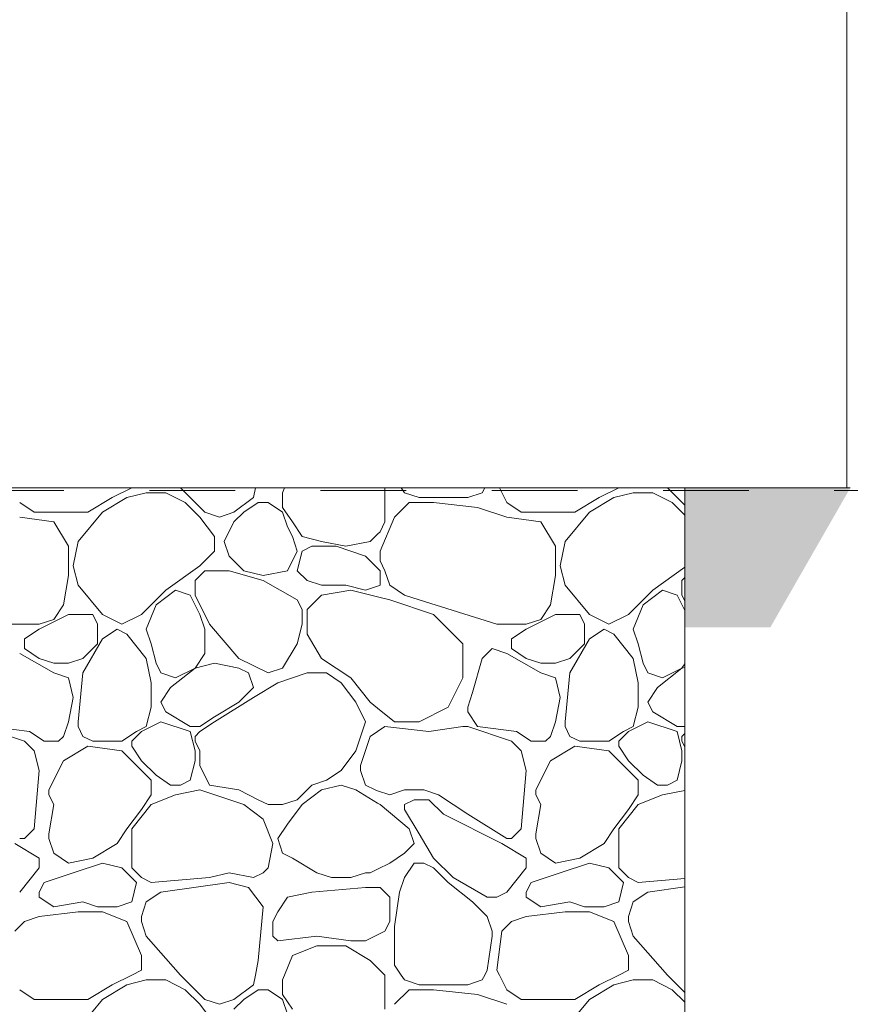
# Model space of a CAD drawing. Header units: millimetres. Extents: x -2373 to 36476, y -53000 to 10500.
# Tile 23 of 35: x 14618 to 15346, y -452 to 410. Entities that reach past the tile are written whole.
import ezdxf

# ---------------------------------------------------------------- set-up
doc = ezdxf.new("R2010")
doc.units = ezdxf.units.MM
doc.header["$MEASUREMENT"] = 0
doc.linetypes.add('_TIRET COURT 1', pattern=[150, 75, -75])
for name, color, linetype in [('Nouveau_2D - Dessin général', 7, 'Continuous'), ('Nouveau__Murs ext - Périphériques', 7, 'Continuous'), ('Nouveau_Exter - Environnement', 7, 'Continuous'), ('Nouveau_Portes Archicad', 7, 'Continuous'), ('Nouveau_Terrain - original', 7, 'Continuous')]:
    doc.layers.add(name, color=color, linetype=linetype)

# ---------------------------------------------------------------- blocks, each defined once
blk = doc.blocks.new('Élément de coupe_5')
at = {"layer": 'Nouveau__Murs ext - Périphériques', "color": 7, "linetype": 'Continuous', "lineweight": 5}
blk.add_line((15342.56, 0), (15200.56, 0), dxfattribs=at)
blk = doc.blocks.new('Élément de coupe_19')
at = {"layer": 'Nouveau_Portes Archicad', "color": 7, "linetype": 'Continuous', "lineweight": 13}
for p, q in [((15342.56, 2500), (15342.56, 0)), ((15342.56, 0), (15345.56, 0))]:
    blk.add_line(p, q, dxfattribs=at)
blk = doc.blocks.new('*X39')
at = {"layer": 'Nouveau_Terrain - original', "color": 7, "linetype": 'Continuous', "lineweight": 13}
for p, q in [((14677.63, -21.33), (14698.96, -8.53)), ((14711.76, -8.53), (14690.43, -21.33)), ((14698.96, -8.53), (14716.03, 0)), ((14728.82, -4.27), (14711.76, -8.53)), ((14745.89, -4.27), (14728.82, -4.27)), ((14762.95, -12.8), (14745.89, -4.27)), ((14758.69, 0), (14780.02, -21.33)), ((14805.62, -21.33), (14822.68, -8.53)), ((14822.68, -8.53), (14824.39, 0)), ((14849.98, 0), (14848.28, -4.27)), ((14848.28, -4.27), (14848.28, -17.06)), ((14937.87, -29.86), (14937.87, 0)), ((14954.93, -4.27), (14952.09, 0)), ((14967.73, -8.53), (14954.93, -4.27)), ((15010.39, -8.53), (14967.73, -8.53)), ((15023.19, -4.27), (15010.39, -8.53)), ((15025.32, 0), (15023.19, -4.27)), ((15038.12, 0), (15044.52, -12.8)), ((15104.24, -21.33), (15125.58, -8.53)), ((15138.37, -8.53), (15117.04, -21.33)), ((15125.58, -8.53), (15142.64, 0)), ((15155.44, -4.27), (15138.37, -8.53)), ((15172.5, -4.27), (15155.44, -4.27)), ((15189.57, -12.8), (15172.5, -4.27)), ((15185.3, 0), (15200.56, -15.26)), ((14617.91, -12.8), (14630.7, -21.33)), ((14775.75, -25.6), (14762.95, -12.8)), ((14826.95, -12.8), (14814.15, -21.33)), ((14835.48, -12.8), (14826.95, -12.8)), ((14848.28, -21.33), (14835.48, -12.8)), ((14848.28, -17.06), (14856.81, -29.86)), ((14959.2, -12.8), (14946.4, -25.6)), ((14980.53, -12.8), (14959.2, -12.8)), ((15018.92, -17.06), (14980.53, -12.8)), ((15044.52, -25.6), (15018.92, -17.06)), ((15044.52, -12.8), (15057.32, -21.33)), ((15200.56, -23.79), (15189.57, -12.8)), ((14617.91, -25.6), (14647.77, -29.86)), ((14630.7, -21.33), (14656.3, -21.33)), ((14656.3, -21.33), (14677.63, -21.33)), ((14690.43, -21.33), (14669.1, -46.93)), ((14788.55, -42.66), (14775.75, -25.6)), ((14780.02, -21.33), (14792.82, -25.6)), ((14792.82, -25.6), (14805.62, -21.33)), ((14814.15, -21.33), (14805.62, -29.86)), ((14852.54, -34.13), (14848.28, -21.33)), ((14946.4, -25.6), (14933.6, -55.46)), ((15044.52, -25.6), (15074.38, -29.86)), ((15057.32, -21.33), (15082.91, -21.33)), ((15082.91, -21.33), (15104.24, -21.33)), ((15117.04, -21.33), (15095.71, -46.93)), ((14647.77, -29.86), (14660.57, -51.19)), ((14805.62, -29.86), (14797.08, -46.93)), ((14856.81, -42.66), (14852.54, -34.13)), ((14856.81, -29.86), (14865.34, -42.66)), ((14933.6, -38.4), (14937.87, -29.86)), ((15074.38, -29.86), (15087.18, -51.19)), ((14788.55, -55.46), (14788.55, -42.66)), ((14861.08, -55.46), (14856.81, -42.66)), ((14865.34, -42.66), (14882.4, -46.93)), ((14925.07, -46.93), (14931.47, -40.53)), ((14931.47, -40.53), (14933.6, -38.4)), ((14660.57, -51.19), (14660.57, -76.79)), ((14669.1, -46.93), (14664.83, -68.26)), ((14797.08, -46.93), (14801.35, -59.73)), ((14865.34, -55.46), (14873.87, -51.19)), ((14873.87, -51.19), (14895.2, -51.19)), ((14882.41, -46.93), (14903.74, -51.19)), ((14895.2, -51.19), (14920.8, -59.73)), ((14903.74, -51.19), (14925.07, -46.93)), ((15087.18, -51.19), (15087.18, -76.79)), ((15095.71, -46.93), (15091.45, -68.26)), ((14775.75, -68.26), (14788.55, -55.46)), ((14801.35, -59.73), (14814.15, -72.52)), ((14852.54, -72.52), (14861.08, -55.46)), ((14861.07, -72.52), (14865.34, -55.46)), ((14920.8, -59.73), (14931.47, -70.39)), ((14933.6, -55.46), (14933.6, -63.99)), ((14664.83, -68.26), (14669.1, -85.32)), ((14745.89, -89.59), (14775.75, -68.26)), ((14933.6, -63.99), (14937.87, -72.52)), ((15091.45, -68.26), (15095.71, -85.32)), ((14660.57, -76.79), (14656.3, -102.39)), ((14771.49, -81.06), (14780.02, -72.52)), ((14780.02, -72.52), (14788.55, -72.52)), ((14788.55, -72.52), (14801.35, -72.52)), ((14831.21, -81.06), (14801.35, -72.52)), ((14814.15, -72.52), (14831.21, -76.79)), ((14831.21, -76.79), (14852.54, -72.52)), ((14869.61, -81.06), (14861.08, -72.52)), ((14931.47, -70.39), (14933.6, -72.52)), ((14933.6, -72.52), (14933.6, -85.32)), ((14937.87, -72.52), (14942.13, -85.32)), ((15087.18, -76.79), (15082.91, -102.39)), ((15172.5, -89.59), (15200.56, -69.55)), ((14669.1, -85.32), (14690.43, -110.92)), ((14771.49, -93.85), (14771.49, -81.06)), ((14861.08, -98.12), (14831.21, -81.06)), ((14882.41, -85.32), (14869.61, -81.06)), ((14903.74, -85.32), (14882.41, -85.32)), ((14920.8, -89.59), (14903.74, -85.32)), ((14931.47, -86.03), (14920.8, -89.59)), ((14933.6, -85.32), (14931.47, -86.03)), ((14942.13, -85.32), (14954.93, -93.85)), ((15095.71, -85.32), (15117.04, -110.92)), ((15198.1, -81.06), (15200.56, -78.59)), ((15198.1, -93.85), (15198.1, -81.06)), ((14724.56, -110.92), (14745.89, -89.59)), ((14754.42, -89.59), (14737.36, -102.39)), ((14767.22, -93.85), (14754.42, -89.59)), ((14775.75, -110.92), (14767.22, -93.85)), ((14771.49, -93.85), (14784.28, -119.45)), ((14882.41, -93.85), (14869.61, -106.65)), ((14908, -89.59), (14882.41, -93.85)), ((14931.47, -95.45), (14908, -89.59)), ((14954.93, -93.85), (14967.73, -98.12)), ((15151.17, -110.92), (15172.5, -89.59)), ((15181.03, -89.59), (15163.97, -102.39)), ((15193.83, -93.85), (15181.03, -89.59)), ((15200.56, -107.31), (15193.83, -93.85)), ((15198.1, -93.85), (15200.56, -98.78)), ((14656.3, -102.39), (14647.77, -115.19)), ((14737.36, -102.39), (14728.82, -123.72)), ((14865.34, -106.65), (14861.08, -98.12)), ((14942.13, -98.12), (14931.47, -95.45)), ((14980.53, -110.92), (14942.13, -98.12)), ((14967.73, -98.12), (15035.99, -119.45)), ((15082.91, -102.39), (15074.38, -115.19)), ((15163.97, -102.39), (15155.44, -123.72)), ((14660.57, -110.92), (14634.97, -123.72)), ((14681.9, -110.92), (14660.57, -110.92)), ((14686.16, -119.45), (14681.9, -110.92)), ((14690.43, -110.92), (14707.49, -119.45)), ((14707.49, -119.45), (14724.56, -110.92)), ((14780.02, -123.72), (14775.75, -110.92)), ((14865.34, -119.45), (14865.34, -106.65)), ((14869.61, -106.65), (14869.61, -119.45)), ((14993.33, -123.72), (14980.53, -110.92)), ((15087.18, -110.92), (15061.58, -123.72)), ((15108.51, -110.92), (15087.18, -110.92)), ((15112.78, -119.45), (15108.51, -110.92)), ((15117.04, -110.92), (15134.11, -119.45)), ((15134.11, -119.45), (15151.17, -110.92)), ((14609.37, -119.45), (14634.97, -119.45)), ((14647.77, -115.19), (14634.97, -119.45)), ((14686.16, -136.52), (14686.16, -119.45)), ((14784.28, -119.45), (14809.88, -149.31)), ((14861.07, -136.52), (14865.34, -119.45)), ((14869.61, -119.45), (14869.61, -127.98)), ((15035.99, -119.45), (15061.58, -119.45)), ((15074.38, -115.19), (15061.58, -119.45)), ((15112.78, -136.52), (15112.78, -119.45)), ((14634.97, -123.72), (14622.17, -132.25)), ((14690.43, -132.25), (14703.23, -123.72)), ((14703.23, -123.72), (14711.76, -127.98)), ((14711.76, -127.98), (14728.82, -149.31)), ((14728.82, -123.72), (14733.09, -136.52)), ((14780.02, -145.05), (14780.02, -123.72)), ((14869.61, -127.98), (14882.41, -149.31)), ((15006.12, -136.52), (14993.33, -123.72)), ((15061.58, -123.72), (15048.78, -132.25)), ((15117.04, -132.25), (15129.84, -123.72)), ((15129.84, -123.72), (15138.37, -127.98)), ((15138.37, -127.98), (15155.44, -149.31)), ((15155.44, -123.72), (15159.7, -136.52)), ((14622.17, -132.25), (14622.17, -136.52)), ((14622.17, -136.52), (14622.17, -140.78)), ((14673.37, -162.11), (14690.43, -132.25)), ((14673.37, -149.31), (14686.16, -136.52)), ((14733.09, -136.52), (14737.36, -153.58)), ((14848.28, -157.85), (14861.08, -136.52)), ((14861.08, -136.52), (14848.28, -157.85)), ((15006.12, -166.38), (15006.12, -136.52)), ((15048.78, -132.25), (15048.78, -136.52)), ((15048.78, -136.52), (15048.78, -140.78)), ((15099.98, -162.11), (15117.04, -132.25)), ((15099.98, -149.31), (15112.78, -136.52)), ((15159.7, -136.52), (15163.97, -153.58)), ((14647.77, -162.11), (14617.91, -145.05)), ((14622.17, -140.78), (14634.97, -149.31)), ((14771.49, -157.85), (14780.02, -145.05)), ((15031.72, -140.78), (15023.19, -149.31)), ((15044.52, -145.05), (15031.72, -140.78)), ((15074.38, -162.11), (15044.52, -145.05)), ((15048.79, -140.78), (15061.58, -149.31)), ((14634.97, -149.31), (14647.77, -153.58)), ((14647.77, -153.58), (14660.57, -153.58)), ((14660.57, -153.58), (14673.37, -149.31)), ((14728.82, -149.31), (14733.09, -170.65)), ((14737.36, -153.58), (14741.62, -162.11)), ((14788.55, -153.58), (14771.49, -157.85)), ((14809.88, -157.85), (14788.55, -153.58)), ((14835.48, -162.11), (14809.88, -149.31)), ((14882.41, -149.31), (14908, -166.38)), ((15023.19, -149.31), (15014.66, -179.18)), ((15061.58, -149.31), (15074.38, -153.58)), ((15074.38, -153.58), (15087.18, -153.58)), ((15087.18, -153.58), (15099.98, -149.31)), ((15155.44, -149.31), (15159.7, -170.65)), ((15163.97, -153.58), (15168.24, -162.11)), ((15198.1, -157.85), (15200.56, -154.15)), ((14660.57, -166.38), (14647.77, -162.11)), ((14669.1, -204.78), (14673.37, -162.11)), ((14741.62, -162.11), (14754.42, -166.38)), ((14771.49, -157.85), (14750.16, -174.91)), ((14754.42, -166.38), (14771.49, -157.85)), ((14818.41, -162.11), (14809.88, -157.85)), ((14822.68, -174.91), (14818.41, -162.11)), ((14848.28, -157.85), (14835.48, -162.11)), ((14869.61, -162.11), (14844.01, -170.65)), ((14886.67, -162.11), (14869.61, -162.11)), ((14899.47, -170.65), (14886.67, -162.11)), ((15087.18, -166.38), (15074.38, -162.11)), ((15095.71, -204.78), (15099.98, -162.11)), ((15168.24, -162.11), (15181.03, -166.38)), ((15198.1, -157.85), (15176.77, -174.91)), ((15181.03, -166.38), (15198.1, -157.85)), ((15200.56, -157.23), (15198.1, -157.85)), ((14664.83, -183.44), (14660.57, -166.38)), ((14733.09, -170.65), (14733.09, -183.44)), ((14844.01, -170.65), (14822.68, -183.44)), ((14912.27, -187.71), (14899.47, -170.65)), ((14908, -166.38), (14925.07, -187.71)), ((14993.33, -191.98), (15006.12, -166.38)), ((15091.45, -183.44), (15087.18, -166.38)), ((15159.7, -170.65), (15159.7, -183.44)), ((14750.16, -174.91), (14741.62, -187.71)), ((14809.88, -187.71), (14822.68, -174.91)), ((15014.66, -179.18), (15010.39, -191.98)), ((15176.77, -174.91), (15168.24, -187.71)), ((14660.57, -204.77), (14664.83, -183.44)), ((14733.09, -183.44), (14733.09, -191.98)), ((14741.62, -187.71), (14745.89, -196.24)), ((14822.68, -183.44), (14788.55, -204.78)), ((14788.55, -200.51), (14809.88, -187.71)), ((14920.8, -204.77), (14912.27, -187.71)), ((14925.07, -187.71), (14931.47, -192.83)), ((15087.18, -204.77), (15091.45, -183.44)), ((15159.7, -183.44), (15159.7, -191.98)), ((15168.24, -187.71), (15172.5, -196.24)), ((14733.09, -191.98), (14728.82, -209.04)), ((14745.89, -196.24), (14767.22, -209.04)), ((14931.47, -192.83), (14946.4, -204.77)), ((14967.73, -204.77), (14993.33, -191.98)), ((15010.39, -191.98), (15010.39, -196.24)), ((15010.39, -196.24), (15018.92, -209.04)), ((15159.7, -191.98), (15155.44, -209.04)), ((15172.5, -196.24), (15193.83, -209.04)), ((14656.3, -217.57), (14660.57, -204.77)), ((14669.1, -209.04), (14669.1, -204.77)), ((14741.62, -204.77), (14724.56, -213.31)), ((14767.22, -213.31), (14741.62, -204.77)), ((14775.75, -209.04), (14788.55, -200.51)), ((14788.55, -204.77), (14775.75, -213.31)), ((14912.27, -230.37), (14920.8, -204.77)), ((14946.4, -204.77), (14967.73, -204.77)), ((15082.91, -217.57), (15087.18, -204.77)), ((15095.71, -209.04), (15095.71, -204.77)), ((15168.24, -204.77), (15151.17, -213.31)), ((15193.83, -213.31), (15168.24, -204.77)), ((14583.78, -209.04), (14622.17, -221.84)), ((14592.31, -209.04), (14626.44, -213.31)), ((14626.44, -213.31), (14639.24, -221.84)), ((14673.37, -217.57), (14669.1, -209.04)), ((14720.29, -213.31), (14707.49, -221.84)), ((14724.56, -213.31), (14716.03, -221.84)), ((14728.82, -209.04), (14720.29, -213.31)), ((14767.22, -209.04), (14775.75, -209.04)), ((14771.49, -230.37), (14767.22, -213.31)), ((14771.49, -217.57), (14775.75, -213.31)), ((14925.07, -217.57), (14931.47, -213.31)), ((14931.47, -213.31), (14937.87, -209.04)), ((14937.87, -209.04), (14976.26, -213.31)), ((14976.26, -213.31), (15006.12, -209.04)), ((15006.12, -209.04), (15010.39, -209.04)), ((15010.39, -209.04), (15048.78, -221.84)), ((15018.92, -209.04), (15053.05, -213.31)), ((15053.05, -213.31), (15065.85, -221.84)), ((15099.98, -217.57), (15095.71, -209.04)), ((15146.91, -213.31), (15134.11, -221.84)), ((15151.17, -213.31), (15142.64, -221.84)), ((15155.44, -209.04), (15146.91, -213.31)), ((15193.83, -209.04), (15200.56, -209.04)), ((15198.1, -230.37), (15193.83, -213.31)), ((15198.1, -217.57), (15200.56, -215.11)), ((14622.17, -221.84), (14630.7, -230.37)), ((14639.24, -221.84), (14652.03, -221.84)), ((14652.03, -221.84), (14656.3, -217.57)), ((14681.9, -221.84), (14673.37, -217.57)), ((14694.7, -221.84), (14681.9, -221.84)), ((14698.96, -221.84), (14694.7, -221.84)), ((14707.49, -221.84), (14698.96, -221.84)), ((14716.03, -221.84), (14716.03, -226.11)), ((14771.49, -221.84), (14771.49, -217.57)), ((14771.49, -221.84), (14775.75, -230.37)), ((14916.53, -243.17), (14925.07, -217.57)), ((15048.78, -221.84), (15057.32, -230.37)), ((15065.85, -221.84), (15078.65, -221.84)), ((15078.65, -221.84), (15082.91, -217.57)), ((15108.51, -221.84), (15099.98, -217.57)), ((15121.31, -221.84), (15108.51, -221.84)), ((15125.58, -221.84), (15121.31, -221.84)), ((15134.11, -221.84), (15125.58, -221.84)), ((15142.64, -221.84), (15142.64, -226.11)), ((15198.1, -221.84), (15198.1, -217.57)), ((15198.1, -221.84), (15200.56, -226.76)), ((14630.7, -230.37), (14634.97, -247.44)), ((14677.63, -226.11), (14656.3, -238.9)), ((14707.5, -230.37), (14677.63, -226.11)), ((14724.56, -247.44), (14707.49, -230.37)), ((14716.03, -226.11), (14724.56, -238.9)), ((14771.49, -230.37), (14771.49, -238.9)), ((14775.75, -230.37), (14775.75, -238.9)), ((14899.47, -247.44), (14912.27, -230.37)), ((15057.32, -230.37), (15061.58, -247.44)), ((15104.24, -226.11), (15082.91, -238.9)), ((15134.11, -230.37), (15104.25, -226.11)), ((15151.17, -247.44), (15134.11, -230.37)), ((15142.64, -226.11), (15151.17, -238.9)), ((15198.1, -230.37), (15198.1, -238.9)), ((14656.3, -238.9), (14643.5, -264.5)), ((14724.56, -238.9), (14737.36, -251.7)), ((14771.49, -238.9), (14767.22, -255.97)), ((14775.75, -238.9), (14775.75, -243.17)), ((15082.91, -238.9), (15070.12, -264.5)), ((15151.17, -238.9), (15163.97, -251.7)), ((15198.1, -238.9), (15193.83, -255.97)), ((14634.97, -247.44), (14630.7, -298.63)), ((14733.09, -255.97), (14724.56, -247.44)), ((14775.75, -243.17), (14784.28, -260.23)), ((14886.67, -255.97), (14899.47, -247.44)), ((14916.53, -247.44), (14916.53, -243.17)), ((14920.8, -260.23), (14916.53, -247.44)), ((15061.58, -247.44), (15057.32, -298.63)), ((15159.7, -255.97), (15151.17, -247.44)), ((14733.09, -268.77), (14733.09, -255.97)), ((14750.16, -260.23), (14737.36, -251.7)), ((14767.22, -255.97), (14758.69, -260.23)), ((14873.87, -260.23), (14886.67, -255.97)), ((15159.7, -268.77), (15159.7, -255.97)), ((15176.77, -260.23), (15163.97, -251.7)), ((15193.83, -255.97), (15185.3, -260.23)), ((14643.5, -264.5), (14643.5, -268.77)), ((14758.69, -260.23), (14750.16, -260.23)), ((14775.75, -264.5), (14754.42, -268.77)), ((14814.15, -277.3), (14775.75, -264.5)), ((14784.28, -260.23), (14809.88, -264.5)), ((14809.88, -264.5), (14826.95, -273.03)), ((14861.08, -273.03), (14873.87, -260.23)), ((14882.41, -264.5), (14865.34, -277.3)), ((14899.47, -260.23), (14882.41, -264.5)), ((14912.27, -264.5), (14899.47, -260.23)), ((14931.47, -276.02), (14912.27, -264.5)), ((14929.33, -264.5), (14920.8, -260.23)), ((14931.47, -265.21), (14929.33, -264.5)), ((14942.13, -268.77), (14931.47, -265.21)), ((14942.13, -268.77), (14954.93, -264.5)), ((14954.93, -264.5), (14971.99, -264.5)), ((14971.99, -264.5), (14984.79, -268.77)), ((15070.12, -264.5), (15070.12, -268.77)), ((15185.3, -260.23), (15176.77, -260.23)), ((15200.56, -264.86), (15181.04, -268.77)), ((14643.5, -268.77), (14647.77, -277.3)), ((14724.56, -281.56), (14733.09, -268.77)), ((14754.42, -268.77), (14733.09, -277.3)), ((14826.95, -273.03), (14835.48, -277.3)), ((14848.28, -277.3), (14861.08, -273.03)), ((14963.46, -273.03), (14954.93, -277.3)), ((14976.26, -273.03), (14963.46, -273.03)), ((14989.06, -285.83), (14976.26, -273.03)), ((14984.79, -268.77), (15010.39, -285.83)), ((15070.12, -268.77), (15074.38, -277.3)), ((15151.17, -281.56), (15159.7, -268.77)), ((15181.03, -268.77), (15159.7, -277.3)), ((14647.77, -277.3), (14643.5, -302.9)), ((14711.76, -298.63), (14724.56, -281.56)), ((14733.09, -277.3), (14716.03, -298.63)), ((14831.21, -290.1), (14814.15, -277.3)), ((14835.48, -277.3), (14848.28, -277.3)), ((14865.34, -277.3), (14852.54, -294.36)), ((14933.6, -277.3), (14931.47, -276.02)), ((14959.2, -298.63), (14933.6, -277.3)), ((14954.93, -277.3), (14954.93, -281.56)), ((14954.93, -281.56), (14967.73, -302.9)), ((15074.38, -277.3), (15070.12, -302.9)), ((15138.37, -298.63), (15151.17, -281.56)), ((15159.7, -277.3), (15142.64, -298.63)), ((14839.74, -311.43), (14831.21, -290.1)), ((15040.25, -311.43), (14989.06, -285.83)), ((15010.39, -285.83), (15044.52, -307.16)), ((14630.7, -298.63), (14622.17, -307.16)), ((14703.23, -311.43), (14711.76, -298.63)), ((14716.03, -298.63), (14716.03, -311.43)), ((14852.54, -294.36), (14844.01, -307.16)), ((14963.46, -311.43), (14959.2, -298.63)), ((15057.32, -298.63), (15048.78, -307.16)), ((15129.84, -311.43), (15138.37, -298.63)), ((15142.64, -298.63), (15142.64, -311.43)), ((14622.17, -307.16), (14617.91, -307.16)), ((14643.5, -302.9), (14643.5, -307.16)), ((14643.5, -307.16), (14647.77, -319.96)), ((14844.01, -307.16), (14848.28, -319.96)), ((14967.73, -302.9), (14980.53, -324.23)), ((15048.78, -307.16), (15044.52, -307.16)), ((15070.12, -302.9), (15070.12, -307.16)), ((15070.12, -307.16), (15074.38, -319.96)), ((14634.97, -324.23), (14613.64, -311.43)), ((14681.9, -324.23), (14703.23, -311.43)), ((14716.03, -311.43), (14716.03, -332.76)), ((14835.48, -332.76), (14839.74, -311.43)), ((14954.93, -319.96), (14963.46, -311.43)), ((15061.58, -324.23), (15040.25, -311.43)), ((15108.51, -324.23), (15129.84, -311.43)), ((15142.64, -311.43), (15142.64, -332.76)), ((14634.97, -332.76), (14634.97, -324.23)), ((14647.77, -319.96), (14660.57, -328.49)), ((14660.57, -328.49), (14681.9, -324.23)), ((14848.28, -319.96), (14856.81, -324.23)), ((14856.81, -324.23), (14878.14, -337.02)), ((14942.13, -328.49), (14954.93, -319.96)), ((14980.53, -324.23), (14997.59, -341.29)), ((15061.58, -332.76), (15061.58, -324.23)), ((15074.38, -319.96), (15087.18, -328.49)), ((15087.18, -328.49), (15108.51, -324.23)), ((14617.91, -354.09), (14634.97, -332.76)), ((14690.43, -328.49), (14664.83, -337.02)), ((14707.49, -332.76), (14690.43, -328.49)), ((14720.29, -345.56), (14707.49, -332.76)), ((14716.03, -332.76), (14724.56, -341.29)), ((14831.21, -337.02), (14835.48, -332.76)), ((14925.07, -337.02), (14931.47, -333.82)), ((14931.47, -333.82), (14942.13, -328.49)), ((14954.93, -341.29), (14963.46, -328.49)), ((14963.46, -328.49), (14971.99, -328.49)), ((14971.99, -328.49), (14980.53, -332.76)), ((14980.53, -332.76), (14993.33, -345.56)), ((15044.52, -354.09), (15061.58, -332.76)), ((15117.04, -328.49), (15091.45, -337.02)), ((15134.11, -332.76), (15117.04, -328.49)), ((15146.91, -345.56), (15134.11, -332.76)), ((15142.64, -332.76), (15151.17, -341.29)), ((14664.83, -337.02), (14639.24, -345.56)), ((14724.56, -341.29), (14733.09, -345.56)), ((14733.09, -345.56), (14784.28, -341.29)), ((14784.28, -341.29), (14801.35, -337.02)), ((14801.35, -337.02), (14822.68, -341.29)), ((14822.68, -341.29), (14831.21, -337.02)), ((14878.14, -337.02), (14890.94, -341.29)), ((14890.94, -341.29), (14908, -341.29)), ((14908, -341.29), (14920.8, -337.02)), ((14920.8, -337.02), (14925.07, -337.02)), ((14950.66, -354.09), (14954.93, -341.29)), ((14997.59, -341.29), (15027.46, -358.36)), ((15091.45, -337.02), (15065.85, -345.56)), ((15151.17, -341.29), (15159.7, -345.56)), ((15159.7, -345.56), (15200.56, -342.15)), ((14639.24, -345.56), (14634.97, -354.09)), ((14716.03, -362.62), (14720.29, -345.56)), ((14801.35, -345.56), (14741.62, -354.09)), ((14818.41, -349.82), (14801.35, -345.56)), ((14831.21, -366.89), (14818.41, -349.82)), ((14920.8, -349.82), (14873.87, -354.09)), ((14931.47, -349.82), (14920.8, -349.82)), ((14933.6, -349.82), (14931.47, -349.82)), ((14942.13, -358.36), (14933.6, -349.82)), ((14993.33, -345.56), (15014.66, -362.62)), ((15065.85, -345.56), (15061.58, -354.09)), ((15142.64, -362.62), (15146.91, -345.56)), ((15200.56, -349.47), (15168.24, -354.09)), ((14634.97, -354.09), (14634.97, -358.36)), ((14634.97, -358.36), (14647.77, -366.89)), ((14741.62, -354.09), (14728.82, -362.62)), ((14852.54, -358.36), (14844.01, -371.15)), ((14873.87, -354.09), (14852.54, -358.36)), ((14942.13, -358.36), (14942.13, -379.69)), ((14946.4, -383.95), (14950.66, -354.09)), ((15027.45, -358.36), (15035.99, -358.36)), ((15035.99, -358.36), (15044.52, -354.09)), ((15061.58, -354.09), (15061.58, -358.36)), ((15061.58, -358.36), (15074.38, -366.89)), ((15168.24, -354.09), (15155.44, -362.62)), ((14647.77, -366.89), (14673.37, -362.62)), ((14673.36, -362.62), (14686.16, -366.89)), ((14686.16, -366.89), (14703.23, -366.89)), ((14703.23, -366.89), (14716.03, -362.62)), ((14728.82, -362.62), (14724.56, -375.42)), ((14826.95, -413.81), (14831.21, -366.89)), ((15014.66, -362.62), (15027.45, -375.42)), ((15074.38, -366.89), (15099.98, -362.62)), ((15099.98, -362.62), (15112.78, -366.89)), ((15112.78, -366.89), (15129.84, -366.89)), ((15129.84, -366.89), (15142.64, -362.62)), ((15155.44, -362.62), (15151.17, -375.42)), ((14634.97, -375.42), (14622.17, -379.69)), ((14669.1, -371.15), (14634.97, -375.42)), ((14690.43, -371.15), (14669.1, -371.15)), ((14711.76, -379.69), (14690.43, -371.15)), ((14724.56, -375.42), (14724.56, -379.69)), ((14844.01, -371.15), (14839.74, -379.69)), ((15027.45, -375.42), (15031.72, -388.22)), ((15061.58, -375.42), (15048.78, -379.69)), ((15095.71, -371.15), (15061.58, -375.42)), ((15117.04, -371.15), (15095.71, -371.15)), ((15138.37, -379.69), (15117.04, -371.15)), ((15151.17, -375.42), (15151.17, -379.69)), ((14622.17, -379.69), (14613.64, -388.22)), ((14724.56, -409.55), (14711.76, -379.69)), ((14724.56, -379.69), (14728.82, -392.48)), ((14839.74, -379.69), (14839.74, -392.48)), ((14942.13, -379.69), (14937.87, -388.22)), ((14946.4, -401.02), (14946.4, -383.95)), ((15048.78, -379.69), (15040.25, -388.22)), ((15151.17, -409.55), (15138.37, -379.69)), ((15151.17, -379.69), (15155.44, -392.48)), ((14728.82, -392.48), (14758.69, -426.61)), ((14839.74, -392.48), (14844.01, -396.75)), ((14844.01, -396.75), (14878.14, -392.48)), ((14878.14, -392.48), (14908, -396.75)), ((14931.47, -391.42), (14920.8, -396.75)), ((14937.87, -388.22), (14931.47, -391.42)), ((15031.72, -392.48), (15027.45, -422.35)), ((15031.72, -388.22), (15031.72, -392.48)), ((15040.25, -388.22), (15035.99, -422.35)), ((15155.44, -392.48), (15185.3, -426.61)), ((14878.14, -401.02), (14856.81, -409.55)), ((14903.74, -401.02), (14878.14, -401.02)), ((14925.07, -413.81), (14903.74, -401.02)), ((14908, -396.75), (14920.8, -396.75)), ((14946.4, -418.08), (14946.4, -401.02)), ((14724.56, -422.35), (14724.56, -409.55)), ((14824.39, -426.61), (14826.95, -413.81)), ((14856.81, -409.55), (14849.98, -426.61)), ((14931.47, -420.21), (14925.07, -413.81)), ((15151.17, -422.35), (15151.17, -409.55)), ((14716.03, -426.61), (14724.56, -422.35)), ((14937.87, -426.61), (14931.47, -420.21)), ((14952.09, -426.61), (14946.4, -418.08)), ((15027.45, -422.35), (15025.32, -426.61)), ((15035.99, -422.35), (15038.12, -426.61)), ((15142.64, -426.61), (15151.17, -422.35)), ((14698.96, -435.15), (14716.03, -426.61)), ((14728.82, -430.88), (14711.76, -435.15)), ((14745.89, -430.88), (14728.82, -430.88)), ((14762.95, -439.41), (14745.89, -430.88)), ((14758.69, -426.61), (14780.02, -447.94)), ((14822.68, -435.15), (14824.39, -426.61)), ((14849.98, -426.61), (14848.28, -430.88)), ((14848.28, -430.88), (14848.28, -443.68)), ((14937.87, -456.48), (14937.87, -426.61)), ((14954.93, -430.88), (14952.09, -426.61)), ((14967.73, -435.15), (14954.93, -430.88)), ((15023.19, -430.88), (15010.39, -435.15)), ((15025.32, -426.61), (15023.19, -430.88)), ((15038.12, -426.61), (15044.52, -439.41)), ((15125.58, -435.15), (15142.64, -426.61)), ((15155.44, -430.88), (15138.37, -435.15)), ((15172.5, -430.88), (15155.44, -430.88)), ((15189.57, -439.41), (15172.5, -430.88)), ((15185.3, -426.61), (15200.56, -441.87)), ((14617.91, -439.41), (14630.7, -447.94)), ((14677.63, -447.94), (14698.96, -435.15)), ((14711.76, -435.15), (14690.43, -447.94)), ((14775.75, -452.21), (14762.95, -439.41)), ((14805.62, -447.94), (14822.68, -435.15)), ((14826.95, -439.41), (14814.15, -447.94)), ((14835.48, -439.41), (14826.95, -439.41)), ((14848.28, -447.94), (14835.48, -439.41)), ((14959.2, -439.41), (14946.4, -452.21)), ((14980.53, -439.41), (14959.2, -439.41)), ((15010.39, -435.15), (14967.73, -435.15)), ((15018.92, -443.68), (14980.53, -439.41)), ((15044.52, -439.41), (15057.32, -447.94)), ((15104.24, -447.94), (15125.58, -435.15)), ((15138.37, -435.15), (15117.04, -447.94)), ((15200.56, -450.41), (15189.57, -439.41)), ((14630.7, -447.94), (14656.3, -447.94)), ((14656.3, -447.94), (14677.63, -447.94)), ((14690.43, -447.94), (14669.1, -473.54)), ((14780.02, -447.94), (14792.82, -452.21)), ((14792.82, -452.21), (14805.62, -447.94)), ((14814.15, -447.94), (14805.62, -456.48)), ((14848.28, -443.68), (14856.81, -456.48)), ((14852.54, -460.74), (14848.28, -447.94)), ((15044.52, -452.21), (15018.92, -443.68)), ((15057.32, -447.94), (15082.91, -447.94)), ((15082.91, -447.94), (15104.24, -447.94)), ((15117.04, -447.94), (15095.71, -473.54)), ((14788.55, -469.27), (14775.75, -452.21))]:
    blk.add_line(p, q, dxfattribs=at)
blk = doc.blocks.new('Élément de coupe_37')
at = {"layer": 'Nouveau_Terrain - original', "color": 7, "linetype": 'Continuous', "lineweight": 13}
for p, q in [((10439.96, 0), (15200.56, 0)), ((15200.56, 0), (15200.56, -1000))]:
    blk.add_line(p, q, dxfattribs=at)
at = {"layer": 'Nouveau_Terrain - original', "lineweight": 0}
blk.add_blockref('*X39', (0, 0), dxfattribs=at)
blk = doc.blocks.new('Élément de coupe_127')
at = {"layer": 'Nouveau_Exter - Environnement', "linetype": 'Continuous', "lineweight": 13}
blk.add_hatch(color=7, dxfattribs=at).paths.add_polyline_path([(15200.56, 0), (15200.56, -122.08), (15275.54, -122.08), (15345.56, 0)])

msp = doc.modelspace()

# ---------------------------------------------------------------- linework, layer by layer
at = {"layer": 'Nouveau_2D - Dessin général', "color": 7, "linetype": '_TIRET COURT 1', "lineweight": 13}
msp.add_line((26056.53, -2.4), (7279.67, -2.4), dxfattribs=at)

# ---------------------------------------------------------------- block references
at = {"layer": 'Nouveau__Murs ext - Périphériques', "lineweight": 0}
msp.add_blockref('Élément de coupe_5', (0, 0), dxfattribs=at)
at = {"layer": 'Nouveau_Exter - Environnement', "lineweight": 0}
msp.add_blockref('Élément de coupe_127', (0, 0), dxfattribs=at)
at = {"layer": 'Nouveau_Portes Archicad', "lineweight": 0}
msp.add_blockref('Élément de coupe_19', (0, 0), dxfattribs=at)
at = {"layer": 'Nouveau_Terrain - original', "lineweight": 0}
msp.add_blockref('Élément de coupe_37', (0, 0), dxfattribs=at)

doc.saveas('drawing.dxf')
